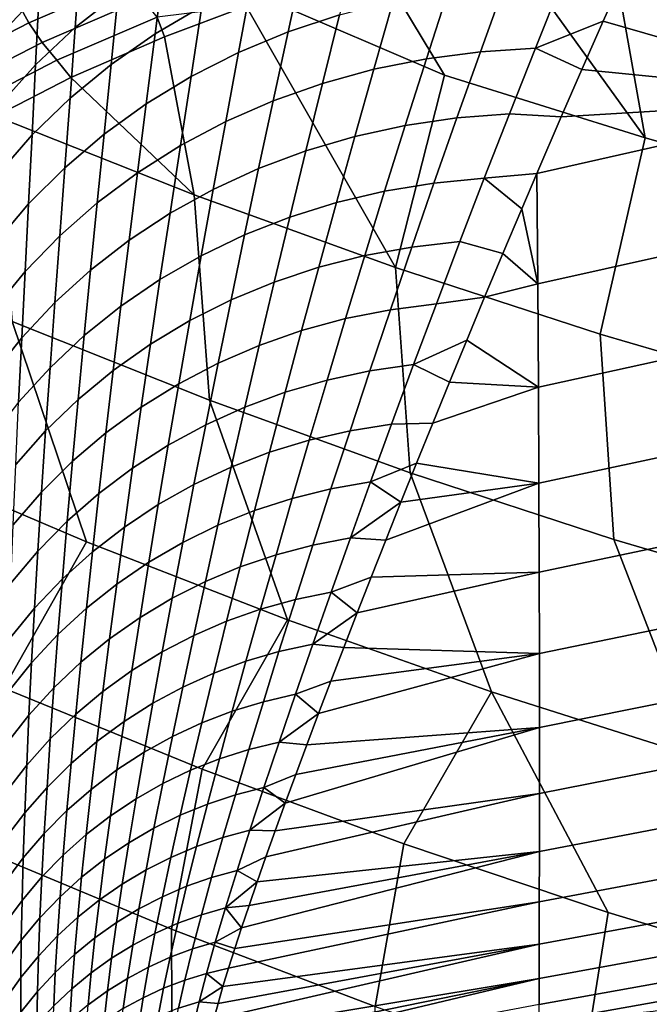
# Model space of a CAD drawing. Header units: metres. Extents: x -109 to 109, y -100 to 58.
# Tile 159 of 256: x -10.25 to -7.89, y -93.29 to -89.6. Entities that reach past the tile are written whole.
import ezdxf

# ---------------------------------------------------------------- set-up
doc = ezdxf.new("R2010")
doc.units = ezdxf.units.M
doc.layers.add('solid_21_062_100_XXX', color=7, linetype='CONTINUOUS')

msp = doc.modelspace()

# ---------------------------------------------------------------- linework, layer by layer
at = {"layer": 'solid_21_062_100_XXX'}
for points in [[(-7.905179, -90.044914, 17.54402), (-8.059738, -89.178963, 18.55652), (-8.46102, -89.272179, 18.188332)], [(-7.14349, -90.259178, 17.703764), (-7.283197, -89.399765, 18.729744), (-8.059738, -89.178963, 18.55652), (-7.905179, -90.044914, 17.54402)], [(-10.31676, -89.653915, -19.534492), (-10.309887, -89.383003, -19.290636), (-10.163156, -89.230835, -19.470633), (-10.175805, -89.502724, -19.703209)], [(-10.040564, -89.631569, -20.100758), (-10.021304, -89.362923, -19.869873), (-9.853945, -89.23513, -20.033743), (-9.88001, -89.504326, -20.254498)], [(-9.741172, -89.655098, -20.625977), (-9.707821, -89.389236, -20.405201), (-9.524766, -89.286827, -20.552197), (-9.565736, -89.552673, -20.764019)], [(-8.908478, -89.392715, 17.735489), (-8.656856, -89.809151, 17.368246), (-7.905179, -90.044914, 17.54402), (-8.46102, -89.272179, 18.188332)], [(-9.186715, -89.386276, -21.027988), (-8.984821, -89.323051, -21.152739), (-9.050072, -89.583305, -21.351179), (-9.24346, -89.64769, -21.233665)], [(-9.876571, -89.371635, 16.896301), (-10.257207, -89.535538, 16.36602), (-10.214516, -89.613495, 16.36274), (-9.83557, -89.450287, 16.889675)], [(-10.188765, -89.770401, -19.944666), (-10.175805, -89.502724, -19.703209), (-10.021304, -89.362923, -19.869873), (-10.040564, -89.631569, -20.100758)], [(-9.906165, -89.76976, -20.484713), (-9.88001, -89.504326, -20.254498), (-9.707821, -89.389236, -20.405201), (-9.741172, -89.655098, -20.625977)], [(-9.380642, -89.462929, -20.898222), (-9.186715, -89.386276, -21.027988), (-9.24346, -89.64769, -21.233665), (-9.429181, -89.725044, -21.111685)], [(-9.329137, -89.444824, 17.358206), (-9.323291, -89.523857, 17.268965), (-8.656856, -89.809151, 17.368246), (-8.908478, -89.392715, 17.735489)], [(-8.316992, -89.708588, -21.952045), (-8.217546, -89.460197, -21.76638), (-7.979973, -89.419876, -21.822893), (-8.063039, -89.606689, -21.958418)], [(-7.979973, -89.419876, -21.822893), (-7.067479, -89.45369, -22.144915), (-7.062111, -89.895172, -22.557266), (-8.063039, -89.606689, -21.958418)], [(-9.83557, -89.450287, 16.889675), (-10.214516, -89.613495, 16.36274), (-10.164837, -89.686646, 16.353186), (-9.787833, -89.524162, 16.876484)], [(-9.565736, -89.552673, -20.764019), (-9.380642, -89.462929, -20.898222), (-9.429181, -89.725044, -21.111685), (-9.606408, -89.815018, -20.985779)], [(-8.64378, -89.494499, -21.570719), (-8.432688, -89.470474, -21.671764), (-8.523061, -89.721687, -21.862314), (-8.72521, -89.748085, -21.766768)], [(-8.432688, -89.470474, -21.671764), (-8.217546, -89.460197, -21.76638), (-8.316992, -89.708588, -21.952045), (-8.523061, -89.721687, -21.862314)], [(-10.323954, -89.920212, -19.786917), (-10.31676, -89.653915, -19.534492), (-10.175805, -89.502724, -19.703209), (-10.188765, -89.770401, -19.944666)], [(-10.059979, -89.896133, -20.340853), (-10.040564, -89.631569, -20.100758), (-9.88001, -89.504326, -20.254498), (-9.906165, -89.76976, -20.484713)], [(-8.84988, -89.532166, -21.463697), (-8.64378, -89.494499, -21.570719), (-8.72521, -89.748085, -21.766768), (-8.92254, -89.787659, -21.665834)], [(-10.257207, -89.535538, 16.36602), (-10.606143, -89.714661, 15.819249), (-10.561874, -89.791801, 15.819436), (-10.214516, -89.613495, 16.36274)], [(-9.787833, -89.524162, 16.876484), (-10.164837, -89.686646, 16.353186), (-10.108869, -89.753967, 16.337496), (-9.73403, -89.592232, 16.856915)], [(-8.840608, -90.530396, 16.260939), (-8.656856, -89.809151, 17.368246), (-9.323291, -89.523857, 17.268965), (-9.399832, -89.550484, 17.177263)], [(-9.050072, -89.583305, -21.351179), (-8.84988, -89.532166, -21.463697), (-8.92254, -89.787659, -21.665834), (-9.114169, -89.840233, -21.559965)], [(-9.774348, -89.917206, -20.856512), (-9.741172, -89.655098, -20.625977), (-9.565736, -89.552673, -20.764019), (-9.606408, -89.815018, -20.985779)], [(-9.73403, -89.592232, 16.856915), (-9.705935, -89.665833, 16.790627), (-9.399832, -89.550484, 17.177263)], [(-8.840608, -90.530396, 16.260939), (-9.399832, -89.550484, 17.177263), (-9.705935, -89.665833, 16.790627), (-9.595612, -90.258171, 16.070629)], [(-9.24346, -89.64769, -21.233665), (-9.050072, -89.583305, -21.351179), (-9.114169, -89.840233, -21.559965), (-9.299244, -89.905579, -21.449633)], [(-10.214516, -89.613495, 16.36274), (-10.561874, -89.791801, 15.819436), (-10.51039, -89.86409, 15.813647), (-10.164837, -89.686646, 16.353186)], [(-9.73403, -89.592232, 16.856915), (-10.108869, -89.753967, 16.337496), (-10.05691, -89.818916, 16.302029), (-9.705935, -89.665833, 16.790627)], [(-8.316992, -89.708588, -21.952045), (-8.063039, -89.606689, -21.958418), (-8.143264, -89.788803, -22.097343)], [(-8.143264, -89.788803, -22.097343), (-8.063039, -89.606689, -21.958418), (-7.062111, -89.895172, -22.557266)], [(-10.20193, -90.033653, -20.19504), (-10.188765, -89.770401, -19.944666), (-10.040564, -89.631569, -20.100758), (-10.059979, -89.896133, -20.340853)], [(-9.932253, -90.031158, -20.724457), (-9.906165, -89.76976, -20.484713), (-9.741172, -89.655098, -20.625977), (-9.774348, -89.917206, -20.856512)], [(-9.429181, -89.725044, -21.111685), (-9.24346, -89.64769, -21.233665), (-9.299244, -89.905579, -21.449633), (-9.476937, -89.983414, -21.335331)], [(-10.164837, -89.686646, 16.353186), (-10.51039, -89.86409, 15.813647), (-10.452415, -89.930527, 15.801966), (-10.108869, -89.753967, 16.337496)], [(-10.05691, -89.818916, 16.302029), (-9.595612, -90.258171, 16.070629), (-9.705935, -89.665833, 16.790627)], [(-9.606408, -89.815018, -20.985779), (-9.429181, -89.725044, -21.111685), (-9.476937, -89.983414, -21.335331), (-9.646458, -90.07338, -21.217569)], [(-8.72521, -89.748085, -21.766768), (-8.523061, -89.721687, -21.862314), (-8.611217, -89.969627, -22.063278), (-8.804659, -89.998207, -21.973286)], [(-8.523061, -89.721687, -21.862314), (-8.316992, -89.708588, -21.952045), (-8.413979, -89.953873, -22.148022), (-8.611217, -89.969627, -22.063278)], [(-8.316992, -89.708588, -21.952045), (-8.143264, -89.788803, -22.097343), (-8.220599, -89.966156, -22.239479), (-8.413979, -89.953873, -22.148022)], [(-10.108869, -89.753967, 16.337496), (-10.452415, -89.930527, 15.801966), (-10.339658, -89.962807, 15.865204), (-10.05691, -89.818916, 16.302029)], [(-8.92254, -89.787659, -21.665834), (-8.72521, -89.748085, -21.766768), (-8.804659, -89.998207, -21.973286), (-8.993441, -90.039497, -21.878447)], [(-10.331383, -90.181709, -20.047924), (-10.323954, -89.920212, -19.786917), (-10.188765, -89.770401, -19.944666), (-10.20193, -90.033653, -20.19504)], [(-10.079416, -90.156364, -20.590204), (-10.059979, -89.896133, -20.340853), (-9.906165, -89.76976, -20.484713), (-9.932253, -90.031158, -20.724457)], [(-9.114169, -89.840233, -21.559965), (-8.92254, -89.787659, -21.665834), (-8.993441, -90.039497, -21.878447), (-9.176721, -90.0933, -21.779188)], [(-8.143264, -89.788803, -22.097343), (-7.062111, -89.895172, -22.557266), (-8.220599, -89.966156, -22.239479)], [(-10.05691, -89.818916, 16.302029), (-10.339658, -89.962807, 15.865204), (-9.595612, -90.258171, 16.070629)], [(-9.807046, -90.175087, -21.096876), (-9.774348, -89.917206, -20.856512), (-9.606408, -89.815018, -20.985779), (-9.646458, -90.07338, -21.217569)], [(-9.299244, -89.905579, -21.449633), (-9.114169, -89.840233, -21.559965), (-9.176721, -90.0933, -21.779188), (-9.353683, -90.159378, -21.675953)], [(-8.840608, -90.530396, 16.260939), (-8.074082, -90.780251, 16.435608), (-7.905179, -90.044914, 17.54402), (-8.656856, -89.809151, 17.368246)], [(-10.215182, -90.292259, -20.454351), (-10.20193, -90.033653, -20.19504), (-10.059979, -89.896133, -20.340853), (-10.079416, -90.156364, -20.590204)], [(-9.476937, -89.983414, -21.335331), (-9.299244, -89.905579, -21.449633), (-9.353683, -90.159378, -21.675953), (-9.523537, -90.237457, -21.569202)], [(-7.062111, -89.895172, -22.557266), (-7.057471, -90.31237, -22.992403), (-8.307719, -90.591148, -22.869497), (-8.311982, -90.1782, -22.418833)], [(-7.062111, -89.895172, -22.557266), (-8.311982, -90.1782, -22.418833), (-8.220599, -89.966156, -22.239479)], [(-9.957988, -90.288063, -20.973787), (-9.932253, -90.031158, -20.724457), (-9.774348, -89.917206, -20.856512), (-9.807046, -90.175087, -21.096876)], [(-9.537115, -91.027084, 15.009797), (-9.595612, -90.258171, 16.070629), (-10.339658, -89.962807, 15.865204), (-10.276624, -90.732643, 14.817067)], [(-9.685524, -90.327171, -21.459414), (-9.646458, -90.07338, -21.217569), (-9.476937, -89.983414, -21.335331), (-9.523537, -90.237457, -21.569202)], [(-8.804659, -89.998207, -21.973286), (-8.611217, -89.969627, -22.063278), (-8.696832, -90.213753, -22.274706), (-8.881765, -90.24427, -22.190273)], [(-8.611217, -89.969627, -22.063278), (-8.413979, -89.953873, -22.148022), (-8.508219, -90.195572, -22.354418), (-8.696832, -90.213753, -22.274706)], [(-8.508219, -90.195572, -22.354418), (-8.413979, -89.953873, -22.148022), (-8.220599, -89.966156, -22.239479), (-8.311982, -90.1782, -22.418833)], [(-8.993441, -90.039497, -21.878447), (-8.804659, -89.998207, -21.973286), (-8.881765, -90.24427, -22.190273), (-9.062196, -90.28701, -22.101496)], [(-10.338946, -90.43824, -20.317503), (-10.331383, -90.181709, -20.047924), (-10.20193, -90.033653, -20.19504), (-10.215182, -90.292259, -20.454351)], [(-10.098608, -90.411827, -20.84885), (-10.079416, -90.156364, -20.590204), (-9.932253, -90.031158, -20.724457), (-9.957988, -90.288063, -20.973787)], [(-9.176721, -90.0933, -21.779188), (-8.993441, -90.039497, -21.878447), (-9.062196, -90.28701, -22.101496), (-9.237319, -90.341774, -22.008774)], [(-8.074082, -90.780251, 16.435608), (-7.297017, -91.007347, 16.594378), (-7.14349, -90.259178, 17.703764), (-7.905179, -90.044914, 17.54402)], [(-9.838923, -90.428131, -21.347075), (-9.807046, -90.175087, -21.096876), (-9.646458, -90.07338, -21.217569), (-9.685524, -90.327171, -21.459414)], [(-9.353683, -90.159378, -21.675953), (-9.176721, -90.0933, -21.779188), (-9.237319, -90.341774, -22.008774), (-9.406352, -90.408325, -21.912519)], [(-10.228279, -90.545799, -20.722622), (-10.215182, -90.292259, -20.454351), (-10.079416, -90.156364, -20.590204), (-10.098608, -90.411827, -20.84885)], [(-9.523537, -90.237457, -21.569202), (-9.353683, -90.159378, -21.675953), (-9.406352, -90.408325, -21.912519), (-9.568542, -90.486366, -21.813168)], [(-9.983046, -90.539879, -21.232691), (-9.957988, -90.288063, -20.973787), (-9.807046, -90.175087, -21.096876), (-9.838923, -90.428131, -21.347075)], [(-8.696832, -90.213753, -22.274706), (-8.508219, -90.195572, -22.354418), (-8.599526, -90.433205, -22.571283), (-8.779694, -90.453514, -22.496601)], [(-8.508219, -90.195572, -22.354418), (-8.368259, -90.310188, -22.535969), (-8.438886, -90.477341, -22.690718), (-8.599526, -90.433205, -22.571283)], [(-8.508219, -90.195572, -22.354418), (-8.311982, -90.1782, -22.418833), (-8.368259, -90.310188, -22.535969)], [(-8.368259, -90.310188, -22.535969), (-8.311982, -90.1782, -22.418833), (-8.307719, -90.591148, -22.869497)], [(-9.723165, -90.575546, -21.711157), (-9.685524, -90.327171, -21.459414), (-9.523537, -90.237457, -21.569202), (-9.568542, -90.486366, -21.813168)], [(-9.062196, -90.28701, -22.101496), (-8.881765, -90.24427, -22.190273), (-8.956299, -90.485687, -22.417686), (-9.128555, -90.529587, -22.334898)], [(-8.881765, -90.24427, -22.190273), (-8.696832, -90.213753, -22.274706), (-8.779694, -90.453514, -22.496601), (-8.956299, -90.485687, -22.417686)], [(-8.78553, -91.299484, 15.188107), (-8.840608, -90.530396, 16.260939), (-9.595612, -90.258171, 16.070629), (-9.537115, -91.027084, 15.009797)], [(-10.346424, -90.6894, -20.595663), (-10.338946, -90.43824, -20.317503), (-10.215182, -90.292259, -20.454351), (-10.228279, -90.545799, -20.722622)], [(-10.117251, -90.661911, -21.116766), (-10.098608, -90.411827, -20.84885), (-9.957988, -90.288063, -20.973787), (-9.983046, -90.539879, -21.232691)], [(-9.237319, -90.341774, -22.008774), (-9.062196, -90.28701, -22.101496), (-9.128555, -90.529587, -22.334898), (-9.295696, -90.585014, -22.248604)], [(-8.438886, -90.477341, -22.690718), (-8.368259, -90.310188, -22.535969), (-8.307719, -90.591148, -22.869497)], [(-7.057471, -90.31237, -22.992403), (-7.053498, -90.704231, -23.448851), (-8.305323, -90.978333, -23.34013), (-8.307719, -90.591148, -22.869497)], [(-9.869531, -90.675476, -21.606947), (-9.838923, -90.428131, -21.347075), (-9.685524, -90.327171, -21.459414), (-9.723165, -90.575546, -21.711157)], [(-9.406352, -90.408325, -21.912519), (-9.237319, -90.341774, -22.008774), (-9.295696, -90.585014, -22.248604), (-9.456974, -90.651718, -22.159189)], [(-9.998002, -91.55851, 13.799212), (-10.276624, -90.732643, 14.817067), (-11.006379, -90.414177, 14.61051), (-10.737452, -91.243721, 13.606629)], [(-10.240941, -90.793694, -20.999819), (-10.228279, -90.545799, -20.722622), (-10.098608, -90.411827, -20.84885), (-10.117251, -90.661911, -21.116766)], [(-10.006985, -90.785698, -21.500999), (-9.983046, -90.539879, -21.232691), (-9.838923, -90.428131, -21.347075), (-9.869531, -90.675476, -21.606947)], [(-9.568542, -90.486366, -21.813168), (-9.406352, -90.408325, -21.912519), (-9.456974, -90.651718, -22.159189), (-9.61167, -90.729424, -22.067059)], [(-8.956299, -90.485687, -22.417686), (-8.779694, -90.453514, -22.496601), (-8.859746, -90.688438, -22.728905), (-9.028195, -90.721962, -22.655443)], [(-8.779694, -90.453514, -22.496601), (-8.599526, -90.433205, -22.571283), (-8.687853, -90.66629, -22.798594), (-8.859746, -90.688438, -22.728905)], [(-8.687853, -90.66629, -22.798594), (-8.599526, -90.433205, -22.571283), (-8.438886, -90.477341, -22.690718), (-8.507581, -90.641487, -22.850063)], [(-9.759095, -90.817764, -21.972618), (-9.723165, -90.575546, -21.711157), (-9.568542, -90.486366, -21.813168), (-9.61167, -90.729424, -22.067059)], [(-9.128555, -90.529587, -22.334898), (-8.956299, -90.485687, -22.417686), (-9.028195, -90.721962, -22.655443), (-9.192451, -90.766716, -22.578539)], [(-8.507581, -90.641487, -22.850063), (-8.438886, -90.477341, -22.690718), (-8.307719, -90.591148, -22.869497)], [(-10.134915, -90.905731, -21.393785), (-10.117251, -90.661911, -21.116766), (-9.983046, -90.539879, -21.232691), (-10.006985, -90.785698, -21.500999)], [(-9.295696, -90.585014, -22.248604), (-9.128555, -90.529587, -22.334898), (-9.192451, -90.766716, -22.578539), (-9.351782, -90.822495, -22.498537)], [(-8.022804, -91.549469, 15.351746), (-8.074082, -90.780251, 16.435608), (-8.840608, -90.530396, 16.260939), (-8.78553, -91.299484, 15.188107)], [(-10.353563, -90.934631, -20.882366), (-10.346424, -90.6894, -20.595663), (-10.228279, -90.545799, -20.722622), (-10.240941, -90.793694, -20.999819)], [(-9.89859, -90.916359, -21.876293), (-9.869531, -90.675476, -21.606947), (-9.723165, -90.575546, -21.711157), (-9.759095, -90.817764, -21.972618)], [(-9.456974, -90.651718, -22.159189), (-9.295696, -90.585014, -22.248604), (-9.351782, -90.822495, -22.498537), (-9.505476, -90.889069, -22.415796)], [(-8.574281, -90.802368, -23.01379), (-8.507581, -90.641487, -22.850063), (-8.307719, -90.591148, -22.869497), (-8.305323, -90.978333, -23.34013)], [(-9.61167, -90.729424, -22.067059), (-9.456974, -90.651718, -22.159189), (-9.505476, -90.889069, -22.415796), (-9.652847, -90.966125, -22.330687)], [(-8.773149, -90.894341, -23.036312), (-8.687853, -90.66629, -22.798594), (-8.507581, -90.641487, -22.850063), (-8.574281, -90.802368, -23.01379)], [(-10.252751, -91.035027, -21.285782), (-10.240941, -90.793694, -20.999819), (-10.117251, -90.661911, -21.116766), (-10.134915, -90.905731, -21.393785)], [(-10.029531, -91.024757, -21.778509), (-10.006985, -90.785698, -21.500999), (-9.869531, -90.675476, -21.606947), (-9.89859, -90.916359, -21.876293)], [(-9.028195, -90.721962, -22.655443), (-8.859746, -90.688438, -22.728905), (-8.936946, -90.918037, -22.971558), (-9.09742, -90.952629, -22.903456)], [(-8.859746, -90.688438, -22.728905), (-8.687853, -90.66629, -22.798594), (-8.773149, -90.894341, -23.036312), (-8.936946, -90.918037, -22.971558)], [(-9.192451, -90.766716, -22.578539), (-9.028195, -90.721962, -22.655443), (-9.09742, -90.952629, -22.903456), (-9.253855, -90.997948, -22.832314)], [(-7.053498, -90.704231, -23.448851), (-7.050131, -91.069809, -23.925108), (-8.303605, -91.338844, -23.829517), (-8.305323, -90.978333, -23.34013)], [(-9.245835, -91.850784, 13.97803), (-9.537115, -91.027084, 15.009797), (-10.276624, -90.732643, 14.817067), (-9.998002, -91.55851, 13.799212)], [(-9.793239, -91.053329, -22.243587), (-9.759095, -90.817764, -21.972618), (-9.61167, -90.729424, -22.067059), (-9.652847, -90.966125, -22.330687)], [(-10.359966, -91.173012, -21.177471), (-10.353563, -90.934631, -20.882366), (-10.240941, -90.793694, -20.999819), (-10.252751, -91.035027, -21.285782)], [(-10.151337, -91.142479, -21.679705), (-10.134915, -90.905731, -21.393785), (-10.006985, -90.785698, -21.500999), (-10.029531, -91.024757, -21.778509)], [(-9.351782, -90.822495, -22.498537), (-9.192451, -90.766716, -22.578539), (-9.253855, -90.997948, -22.832314), (-9.405553, -91.053795, -22.758448)], [(-7.249884, -91.77668, 15.500479), (-7.297017, -91.007347, 16.594378), (-8.074082, -90.780251, 16.435608), (-8.022804, -91.549469, 15.351746)], [(-9.926023, -91.150291, -22.154888), (-9.89859, -90.916359, -21.876293), (-9.759095, -90.817764, -21.972618), (-9.793239, -91.053329, -22.243587)], [(-9.505476, -90.889069, -22.415796), (-9.351782, -90.822495, -22.498537), (-9.405553, -91.053795, -22.758448), (-9.551838, -91.119942, -22.682192)], [(-8.773149, -90.894341, -23.036312), (-8.574281, -90.802368, -23.01379), (-8.638959, -90.959763, -23.181719)], [(-8.638959, -90.959763, -23.181719), (-8.574281, -90.802368, -23.01379), (-8.305323, -90.978333, -23.34013)], [(-10.26346, -91.268997, -21.580317), (-10.252751, -91.035027, -21.285782), (-10.134915, -90.905731, -21.393785), (-10.151337, -91.142479, -21.679705)], [(-9.652847, -90.966125, -22.330687), (-9.505476, -90.889069, -22.415796), (-9.551838, -91.119942, -22.682192), (-9.692058, -91.196068, -22.603886)], [(-8.936946, -90.918037, -22.971558), (-8.773149, -90.894341, -23.036312), (-8.855337, -91.11689, -23.284391), (-9.011233, -91.141869, -23.224495)], [(-8.773149, -90.894341, -23.036312), (-8.638959, -90.959763, -23.181719), (-8.701621, -91.113586, -23.353773), (-8.855337, -91.11689, -23.284391)], [(-10.050609, -91.256577, -22.064983), (-10.029531, -91.024757, -21.778509), (-9.89859, -90.916359, -21.876293), (-9.926023, -91.150291, -22.154888)], [(-9.09742, -90.952629, -22.903456), (-8.936946, -90.918037, -22.971558), (-9.011233, -91.141869, -23.224495), (-9.163925, -91.177246, -23.161642)], [(-9.825585, -91.281853, -22.52388), (-9.793239, -91.053329, -22.243587), (-9.652847, -90.966125, -22.330687), (-9.692058, -91.196068, -22.603886)], [(-9.253855, -90.997948, -22.832314), (-9.09742, -90.952629, -22.903456), (-9.163925, -91.177246, -23.161642), (-9.312731, -91.222862, -23.096119)], [(-8.762247, -91.26368, -23.529814), (-8.701621, -91.113586, -23.353773), (-8.305323, -90.978333, -23.34013), (-8.303605, -91.338844, -23.829517)], [(-8.701621, -91.113586, -23.353773), (-8.638959, -90.959763, -23.181719), (-8.305323, -90.978333, -23.34013)], [(-9.405553, -91.053795, -22.758448), (-9.253855, -90.997948, -22.832314), (-9.312731, -91.222862, -23.096119), (-9.456988, -91.278519, -23.028215)], [(-10.166439, -91.371712, -21.974274), (-10.151337, -91.142479, -21.679705), (-10.029531, -91.024757, -21.778509), (-10.050609, -91.256577, -22.064983)], [(-9.951827, -91.376915, -22.44253), (-9.926023, -91.150291, -22.154888), (-9.793239, -91.053329, -22.243587), (-9.825585, -91.281853, -22.52388)], [(-9.551838, -91.119942, -22.682192), (-9.405553, -91.053795, -22.758448), (-9.456988, -91.278519, -23.028215), (-9.596053, -91.343964, -22.958237)], [(-8.481899, -92.120163, 14.142844), (-8.78553, -91.299484, 15.188107), (-9.537115, -91.027084, 15.009797), (-9.245835, -91.850784, 13.97803)], [(-7.050131, -91.069809, -23.925108), (-7.04731, -91.408241, -24.419641), (-8.302471, -91.671951, -24.33613), (-8.303605, -91.338844, -23.829517)], [(-9.692058, -91.196068, -22.603886), (-9.551838, -91.119942, -22.682192), (-9.596053, -91.343964, -22.958237), (-9.729304, -91.418915, -22.886497)], [(-9.011233, -91.141869, -23.224495), (-8.855337, -91.11689, -23.284391), (-8.934323, -91.333443, -23.542744), (-9.082523, -91.359451, -23.487606)], [(-8.934323, -91.333443, -23.542744), (-8.855337, -91.11689, -23.284391), (-8.701621, -91.113586, -23.353773), (-8.762247, -91.26368, -23.529814)], [(-10.272998, -91.495178, -21.88316), (-10.26346, -91.268997, -21.580317), (-10.151337, -91.142479, -21.679705), (-10.166439, -91.371712, -21.974274)], [(-10.070216, -91.480812, -22.360199), (-10.050609, -91.256577, -22.064983), (-9.926023, -91.150291, -22.154888), (-9.951827, -91.376915, -22.44253)], [(-9.163925, -91.177246, -23.161642), (-9.011233, -91.141869, -23.224495), (-9.082523, -91.359451, -23.487606), (-9.227637, -91.395363, -23.429874)], [(-9.85615, -91.503029, -22.813318), (-9.825585, -91.281853, -22.52388), (-9.692058, -91.196068, -22.603886), (-9.729304, -91.418915, -22.886497)], [(-9.312731, -91.222862, -23.096119), (-9.163925, -91.177246, -23.161642), (-9.227637, -91.395363, -23.429874), (-9.369018, -91.441025, -23.369804)], [(-11.037798, -91.781647, 12.425267), (-10.307669, -92.10701, 12.610914), (-9.998002, -91.55851, 13.799212), (-10.737452, -91.243721, 13.606629)], [(-9.456988, -91.278519, -23.028215), (-9.312731, -91.222862, -23.096119), (-9.369018, -91.441025, -23.369804), (-9.506033, -91.496231, -23.307669)], [(-10.180227, -91.593102, -22.277254), (-10.166439, -91.371712, -21.974274), (-10.050609, -91.256577, -22.064983), (-10.070216, -91.480812, -22.360199)], [(-9.596053, -91.343964, -22.958237), (-9.456988, -91.278519, -23.028215), (-9.506033, -91.496231, -23.307669), (-9.638074, -91.560745, -23.243746)], [(-8.934323, -91.333443, -23.542744), (-8.762247, -91.26368, -23.529814), (-8.820838, -91.40995, -23.709745)], [(-8.820838, -91.40995, -23.709745), (-8.762247, -91.26368, -23.529814), (-8.303605, -91.338844, -23.829517)], [(-9.976021, -91.59594, -22.739025), (-9.951827, -91.376915, -22.44253), (-9.825585, -91.281853, -22.52388), (-9.85615, -91.503029, -22.813318)], [(-7.707141, -92.366249, 14.293411), (-8.022804, -91.549469, 15.351746), (-8.78553, -91.299484, 15.188107), (-8.481899, -92.120163, 14.142844)], [(-9.729304, -91.418915, -22.886497), (-9.596053, -91.343964, -22.958237), (-9.638074, -91.560745, -23.243746), (-9.764551, -91.63427, -23.17832)], [(-9.082523, -91.359451, -23.487606), (-8.934323, -91.333443, -23.542744), (-9.009998, -91.543503, -23.811249), (-9.150718, -91.570282, -23.760754)], [(-9.009998, -91.543503, -23.811249), (-8.934323, -91.333443, -23.542744), (-8.820838, -91.40995, -23.709745)], [(-8.931881, -91.690636, -24.080854), (-8.877382, -91.552299, -23.893457), (-8.303605, -91.338844, -23.829517), (-8.302471, -91.671951, -24.33613)], [(-8.877382, -91.552299, -23.893457), (-8.820838, -91.40995, -23.709745), (-8.303605, -91.338844, -23.829517)], [(-10.281368, -91.713264, -22.194061), (-10.272998, -91.495178, -21.88316), (-10.166439, -91.371712, -21.974274), (-10.180227, -91.593102, -22.277254)], [(-10.088383, -91.69722, -22.663946), (-10.070216, -91.480812, -22.360199), (-9.951827, -91.376915, -22.44253), (-9.976021, -91.59594, -22.739025)], [(-9.227637, -91.395363, -23.429874), (-9.082523, -91.359451, -23.487606), (-9.150718, -91.570282, -23.760754), (-9.288467, -91.606483, -23.707989)], [(-9.884899, -91.716492, -23.111685), (-9.85615, -91.503029, -22.813318), (-9.729304, -91.418915, -22.886497), (-9.764551, -91.63427, -23.17832)], [(-9.369018, -91.441025, -23.369804), (-9.227637, -91.395363, -23.429874), (-9.288467, -91.606483, -23.707989), (-9.422633, -91.651955, -23.653194)], [(-9.009998, -91.543503, -23.811249), (-8.820838, -91.40995, -23.709745), (-8.877382, -91.552299, -23.893457)], [(-7.04731, -91.408241, -24.419641), (-7.044973, -91.71875, -24.930899), (-8.301825, -91.977028, -24.858431), (-8.302471, -91.671951, -24.33613)], [(-9.506033, -91.496231, -23.307669), (-9.369018, -91.441025, -23.369804), (-9.422633, -91.651955, -23.653194), (-9.552618, -91.70649, -23.596615)], [(-10.192736, -91.806427, -22.588419), (-10.180227, -91.593102, -22.277254), (-10.070216, -91.480812, -22.360199), (-10.088383, -91.69722, -22.663946)], [(-9.638074, -91.560745, -23.243746), (-9.506033, -91.496231, -23.307669), (-9.552618, -91.70649, -23.596615), (-9.677841, -91.769844, -23.538504)], [(-9.998582, -91.80703, -23.044138), (-9.976021, -91.59594, -22.739025), (-9.85615, -91.503029, -22.813318), (-9.884899, -91.716492, -23.111685)], [(-10.307669, -92.10701, 12.610914), (-9.564785, -92.410065, 12.783841), (-9.245835, -91.850784, 13.97803), (-9.998002, -91.55851, 13.799212)], [(-9.764551, -91.63427, -23.17832), (-9.638074, -91.560745, -23.243746), (-9.677841, -91.769844, -23.538504), (-9.797744, -91.841743, -23.47912)], [(-9.288467, -91.606483, -23.707989), (-9.150718, -91.570282, -23.760754), (-9.215701, -91.773872, -24.04376), (-9.346313, -91.810143, -23.995796)], [(-9.150718, -91.570282, -23.760754), (-9.009998, -91.543503, -23.811249), (-9.082234, -91.746559, -24.089754), (-9.215701, -91.773872, -24.04376)], [(-9.082234, -91.746559, -24.089754), (-9.009998, -91.543503, -23.811249), (-8.877382, -91.552299, -23.893457), (-8.931881, -91.690636, -24.080854)], [(-6.922537, -92.588707, 14.429523), (-7.249884, -91.77668, 15.500479), (-8.022804, -91.549469, 15.351746), (-7.707141, -92.366249, 14.293411)], [(-10.288613, -91.923073, -22.512775), (-10.281368, -91.713264, -22.194061), (-10.180227, -91.593102, -22.277254), (-10.192736, -91.806427, -22.588419)], [(-10.105092, -91.905487, -22.975977), (-10.088383, -91.69722, -22.663946), (-9.976021, -91.59594, -22.739025), (-9.998582, -91.80703, -23.044138)], [(-9.422633, -91.651955, -23.653194), (-9.288467, -91.606483, -23.707989), (-9.346313, -91.810143, -23.995796), (-9.473491, -91.855202, -23.946075)], [(-9.911792, -91.92186, -23.418734), (-9.884899, -91.716492, -23.111685), (-9.764551, -91.63427, -23.17832), (-9.797744, -91.841743, -23.47912)], [(-9.552618, -91.70649, -23.596615), (-9.422633, -91.651955, -23.653194), (-9.473491, -91.855202, -23.946075), (-9.596664, -91.908852, -23.894825)], [(-9.034632, -91.954796, -24.466118), (-8.984302, -91.824829, -24.27178), (-8.302471, -91.671951, -24.33613), (-8.301825, -91.977028, -24.858431)], [(-8.984302, -91.824829, -24.27178), (-8.931881, -91.690636, -24.080854), (-8.302471, -91.671951, -24.33613)], [(-10.203954, -92.011421, -22.907509), (-10.192736, -91.806427, -22.588419), (-10.088383, -91.69722, -22.663946), (-10.105092, -91.905487, -22.975977)], [(-10.019476, -92.009842, -23.357611), (-9.998582, -91.80703, -23.044138), (-9.884899, -91.716492, -23.111685), (-9.911792, -91.92186, -23.418734)], [(-9.677841, -91.769844, -23.538504), (-9.552618, -91.70649, -23.596615), (-9.596664, -91.908852, -23.894825), (-9.715286, -91.970856, -23.84227)], [(-9.082234, -91.746559, -24.089754), (-8.931881, -91.690636, -24.080854), (-8.984302, -91.824829, -24.27178)], [(-7.044973, -91.71875, -24.930899), (-7.043059, -92.000671, -25.457308), (-8.30157, -92.253525, -25.39488), (-8.301825, -91.977028, -24.858431)], [(-9.215701, -91.773872, -24.04376), (-9.082234, -91.746559, -24.089754), (-9.150891, -91.942101, -24.378071), (-9.277346, -91.969749, -24.336424)], [(-9.150891, -91.942101, -24.378071), (-9.082234, -91.746559, -24.089754), (-8.984302, -91.824829, -24.27178)], [(-9.797744, -91.841743, -23.47912), (-9.677841, -91.769844, -23.538504), (-9.715286, -91.970856, -23.84227), (-9.828828, -92.040932, -23.788651)], [(-9.346313, -91.810143, -23.995796), (-9.215701, -91.773872, -24.04376), (-9.277346, -91.969749, -24.336424), (-9.401062, -92.005875, -24.293076)], [(-10.294726, -92.124359, -22.839033), (-10.288613, -91.923073, -22.512775), (-10.192736, -91.806427, -22.588419), (-10.203954, -92.011421, -22.907509)], [(-10.120315, -92.105293, -23.296022), (-10.105092, -91.905487, -22.975977), (-9.998582, -91.80703, -23.044138), (-10.019476, -92.009842, -23.357611)], [(-9.473491, -91.855202, -23.946075), (-9.346313, -91.810143, -23.995796), (-9.401062, -92.005875, -24.293076), (-9.521488, -92.050323, -24.248217)], [(-9.150891, -91.942101, -24.378071), (-8.984302, -91.824829, -24.27178), (-9.034632, -91.954796, -24.466118)], [(-9.936781, -92.118774, -23.734203), (-9.911792, -91.92186, -23.418734), (-9.797744, -91.841743, -23.47912), (-9.828828, -92.040932, -23.788651)], [(-9.596664, -91.908852, -23.894825), (-9.473491, -91.855202, -23.946075), (-9.521488, -92.050323, -24.248217), (-9.638086, -92.102905, -24.202051)], [(-9.564785, -92.410065, 12.783841), (-8.810061, -92.69043, 12.943825), (-8.481899, -92.120163, 14.142844), (-9.245835, -91.850784, 13.97803)], [(-10.21386, -92.207787, -23.234243), (-10.203954, -92.011421, -22.907509), (-10.105092, -91.905487, -22.975977), (-10.120315, -92.105293, -23.296022)], [(-10.038665, -92.204041, -23.679171), (-10.019476, -92.009842, -23.357611), (-9.911792, -91.92186, -23.418734), (-9.936781, -92.118774, -23.734203)], [(-9.715286, -91.970856, -23.84227), (-9.596664, -91.908852, -23.894825), (-9.638086, -92.102905, -24.202051), (-9.750337, -92.163383, -24.154785)], [(-9.277346, -91.969749, -24.336424), (-9.150891, -91.942101, -24.378071), (-9.215808, -92.129631, -24.675972), (-9.335509, -92.157402, -24.638502)], [(-9.215808, -92.129631, -24.675972), (-9.150891, -91.942101, -24.378071), (-9.034632, -91.954796, -24.466118), (-9.082849, -92.080444, -24.663731)], [(-9.828828, -92.040932, -23.788651), (-9.715286, -91.970856, -23.84227), (-9.750337, -92.163383, -24.154785), (-9.857739, -92.231483, -24.106632)], [(-9.401062, -92.005875, -24.293076), (-9.277346, -91.969749, -24.336424), (-9.335509, -92.157402, -24.638502), (-9.452584, -92.193199, -24.599567)], [(-9.172861, -92.318443, -25.068272), (-9.128932, -92.201683, -24.864492), (-8.301825, -91.977028, -24.858431), (-8.30157, -92.253525, -25.39488)], [(-9.128932, -92.201683, -24.864492), (-9.082849, -92.080444, -24.663731), (-8.301825, -91.977028, -24.858431)], [(-9.082849, -92.080444, -24.663731), (-9.034632, -91.954796, -24.466118), (-8.301825, -91.977028, -24.858431)], [(-10.299693, -92.316864, -23.172548), (-10.294726, -92.124359, -22.839033), (-10.203954, -92.011421, -22.907509), (-10.21386, -92.207787, -23.234243)], [(-10.134025, -92.296333, -23.6238), (-10.120315, -92.105293, -23.296022), (-10.019476, -92.009842, -23.357611), (-10.038665, -92.204041, -23.679171)], [(-9.521488, -92.050323, -24.248217), (-9.401062, -92.005875, -24.293076), (-9.452584, -92.193199, -24.599567), (-9.56651, -92.23687, -24.559343)], [(-7.043059, -92.000671, -25.457308), (-7.041508, -92.253418, -25.997293), (-8.301611, -92.500977, -25.943947), (-8.30157, -92.253525, -25.39488)], [(-9.959816, -92.306908, -24.057808), (-9.936781, -92.118774, -23.734203), (-9.828828, -92.040932, -23.788651), (-9.857739, -92.231483, -24.106632)], [(-9.638086, -92.102905, -24.202051), (-9.521488, -92.050323, -24.248217), (-9.56651, -92.23687, -24.559343), (-9.676781, -92.288223, -24.518011)], [(-9.215808, -92.129631, -24.675972), (-9.082849, -92.080444, -24.663731), (-9.128932, -92.201683, -24.864492)], [(-9.564785, -92.410065, 12.783841), (-10.307669, -92.10701, 12.610914), (-10.431554, -92.696121, 11.451953), (-9.680337, -93.009743, 11.618433)], [(-10.222435, -92.395256, -23.568335), (-10.21386, -92.207787, -23.234243), (-10.120315, -92.105293, -23.296022), (-10.134025, -92.296333, -23.6238)], [(-10.056108, -92.389313, -24.008526), (-10.038665, -92.204041, -23.679171), (-9.936781, -92.118774, -23.734203), (-9.959816, -92.306908, -24.057808)], [(-9.750337, -92.163383, -24.154785), (-9.638086, -92.102905, -24.202051), (-9.676781, -92.288223, -24.518011), (-9.782904, -92.347023, -24.475756)], [(-9.335509, -92.157402, -24.638502), (-9.215808, -92.129631, -24.675972), (-9.276812, -92.308632, -24.983189), (-9.390033, -92.336342, -24.949709)], [(-9.276812, -92.308632, -24.983189), (-9.215808, -92.129631, -24.675972), (-9.128932, -92.201683, -24.864492)], [(-8.810061, -92.69043, 12.943825), (-8.044409, -92.947708, 13.090641), (-8.481899, -92.120163, 14.142844)], [(-7.268756, -93.181541, 13.22408), (-7.707141, -92.366249, 14.293411), (-8.481899, -92.120163, 14.142844), (-8.044409, -92.947708, 13.090641)], [(-9.857739, -92.231483, -24.106632), (-9.750337, -92.163383, -24.154785), (-9.782904, -92.347023, -24.475756), (-9.884405, -92.41301, -24.432766)], [(-9.452584, -92.193199, -24.599567), (-9.335509, -92.157402, -24.638502), (-9.390033, -92.336342, -24.949709), (-9.500737, -92.371651, -24.914978)], [(-9.56651, -92.23687, -24.559343), (-9.452584, -92.193199, -24.599567), (-9.500737, -92.371651, -24.914978), (-9.608433, -92.414391, -24.879148)], [(-9.276812, -92.308632, -24.983189), (-9.128932, -92.201683, -24.864492), (-9.172861, -92.318443, -25.068272)], [(-10.303501, -92.500359, -23.513021), (-10.299693, -92.316864, -23.172548), (-10.21386, -92.207787, -23.234243), (-10.222435, -92.395256, -23.568335)], [(-10.14619, -92.47834, -23.959009), (-10.134025, -92.296333, -23.6238), (-10.038665, -92.204041, -23.679171), (-10.056108, -92.389313, -24.008526)], [(-9.980832, -92.485901, -24.389236), (-9.959816, -92.306908, -24.057808), (-9.857739, -92.231483, -24.106632), (-9.884405, -92.41301, -24.432766)], [(-9.676781, -92.288223, -24.518011), (-9.56651, -92.23687, -24.559343), (-9.608433, -92.414391, -24.879148), (-9.712638, -92.464371, -24.842386)], [(-9.291417, -92.641029, -25.69622), (-9.254134, -92.538185, -25.484282), (-8.30157, -92.253525, -25.39488), (-8.301611, -92.500977, -25.943947)], [(-9.254134, -92.538185, -25.484282), (-9.214599, -92.430626, -25.274906), (-8.30157, -92.253525, -25.39488)], [(-9.214599, -92.430626, -25.274906), (-9.172861, -92.318443, -25.068272), (-8.30157, -92.253525, -25.39488)], [(-7.041508, -92.253418, -25.997293), (-7.040258, -92.476479, -26.549271), (-8.301854, -92.719025, -26.504107), (-8.301611, -92.500977, -25.943947)], [(-10.229656, -92.573586, -23.909475), (-10.222435, -92.395256, -23.568335), (-10.134025, -92.296333, -23.6238), (-10.14619, -92.47834, -23.959009)], [(-10.071755, -92.565353, -24.34536), (-10.056108, -92.389313, -24.008526), (-9.959816, -92.306908, -24.057808), (-9.980832, -92.485901, -24.389236)], [(-9.782904, -92.347023, -24.475756), (-9.676781, -92.288223, -24.518011), (-9.712638, -92.464371, -24.842386), (-9.812889, -92.521385, -24.804853)], [(-9.390033, -92.336342, -24.949709), (-9.276812, -92.308632, -24.983189), (-9.333713, -92.4786, -25.299414), (-9.440744, -92.506096, -25.269728)], [(-9.333713, -92.4786, -25.299414), (-9.276812, -92.308632, -24.983189), (-9.172861, -92.318443, -25.068272), (-9.214599, -92.430626, -25.274906)], [(-9.884405, -92.41301, -24.432766), (-9.782904, -92.347023, -24.475756), (-9.812889, -92.521385, -24.804853), (-9.908739, -92.585167, -24.76672)], [(-9.500737, -92.371651, -24.914978), (-9.390033, -92.336342, -24.949709), (-9.440744, -92.506096, -25.269728), (-9.545368, -92.540764, -25.238976)], [(-9.608433, -92.414391, -24.879148), (-9.500737, -92.371651, -24.914978), (-9.545368, -92.540764, -25.238976), (-9.647118, -92.582451, -25.207296)], [(-10.306137, -92.674622, -23.860146), (-10.303501, -92.500359, -23.513021), (-10.222435, -92.395256, -23.568335), (-10.229656, -92.573586, -23.909475)], [(-10.156769, -92.651024, -24.301331), (-10.14619, -92.47834, -23.959009), (-10.056108, -92.389313, -24.008526), (-10.071755, -92.565353, -24.34536)], [(-9.999761, -92.655434, -24.728155), (-9.980832, -92.485901, -24.389236), (-9.884405, -92.41301, -24.432766), (-9.908739, -92.585167, -24.76672)], [(-9.712638, -92.464371, -24.842386), (-9.608433, -92.414391, -24.879148), (-9.647118, -92.582451, -25.207296), (-9.745538, -92.630959, -25.174831)], [(-8.810061, -92.69043, 12.943825), (-9.564785, -92.410065, 12.783841), (-9.680337, -93.009743, 11.618433), (-8.917001, -93.299911, 11.772466)], [(-9.333713, -92.4786, -25.299414), (-9.214599, -92.430626, -25.274906), (-9.254134, -92.538185, -25.484282)], [(-10.235493, -92.742531, -24.257343), (-10.229656, -92.573586, -23.909475), (-10.14619, -92.47834, -23.959009), (-10.156769, -92.651024, -24.301331)], [(-10.085546, -92.731873, -24.689331), (-10.071755, -92.565353, -24.34536), (-9.980832, -92.485901, -24.389236), (-9.999761, -92.655434, -24.728155)], [(-9.812889, -92.521385, -24.804853), (-9.712638, -92.464371, -24.842386), (-9.745538, -92.630959, -25.174831), (-9.840191, -92.686089, -25.141729)], [(-9.440744, -92.506096, -25.269728), (-9.333713, -92.4786, -25.299414), (-9.386308, -92.639038, -25.624292), (-9.487462, -92.666183, -25.598192)], [(-9.386308, -92.639038, -25.624292), (-9.333713, -92.4786, -25.299414), (-9.254134, -92.538185, -25.484282)], [(-7.040258, -92.476479, -26.549271), (-7.039249, -92.669456, -27.111656), (-8.302201, -92.907364, -27.073851), (-8.301854, -92.719025, -26.504107)], [(-9.908739, -92.585167, -24.76672), (-9.812889, -92.521385, -24.804853), (-9.840191, -92.686089, -25.141729), (-9.930655, -92.747597, -25.108137)], [(-9.545368, -92.540764, -25.238976), (-9.440744, -92.506096, -25.269728), (-9.487462, -92.666183, -25.598192), (-9.586312, -92.700096, -25.57119)], [(-9.359151, -92.832382, -26.127253), (-9.326442, -92.73912, -25.910606), (-8.301611, -92.500977, -25.943947), (-8.301854, -92.719025, -26.504107)], [(-9.326442, -92.73912, -25.910606), (-9.291417, -92.641029, -25.69622), (-8.301611, -92.500977, -25.943947)], [(-10.165715, -92.81414, -24.650419), (-10.156769, -92.651024, -24.301331), (-10.071755, -92.565353, -24.34536), (-10.085546, -92.731873, -24.689331)], [(-9.647118, -92.582451, -25.207296), (-9.545368, -92.540764, -25.238976), (-9.586312, -92.700096, -25.57119), (-9.682418, -92.740623, -25.543406)], [(-9.386308, -92.639038, -25.624292), (-9.254134, -92.538185, -25.484282), (-9.291417, -92.641029, -25.69622)], [(-10.307577, -92.839462, -24.213593), (-10.306137, -92.674622, -23.860146), (-10.229656, -92.573586, -23.909475), (-10.235493, -92.742531, -24.257343)], [(-10.016527, -92.815193, -25.074203), (-9.999761, -92.655434, -24.728155), (-9.908739, -92.585167, -24.76672), (-9.930655, -92.747597, -25.108137)], [(-9.745538, -92.630959, -25.174831), (-9.647118, -92.582451, -25.207296), (-9.682418, -92.740623, -25.543406), (-9.775351, -92.78759, -25.514965)], [(-9.840191, -92.686089, -25.141729), (-9.745538, -92.630959, -25.174831), (-9.775351, -92.78759, -25.514965), (-9.864697, -92.840782, -25.485996)], [(-9.487462, -92.666183, -25.598192), (-9.386308, -92.639038, -25.624292), (-9.434381, -92.789467, -25.957424), (-9.529989, -92.816147, -25.934698)], [(-9.434381, -92.789467, -25.957424), (-9.386308, -92.639038, -25.624292), (-9.291417, -92.641029, -25.69622), (-9.326442, -92.73912, -25.910606)], [(-10.239908, -92.901878, -24.611595), (-10.235493, -92.742531, -24.257343), (-10.156769, -92.651024, -24.301331), (-10.165715, -92.81414, -24.650419)], [(-10.097423, -92.88858, -25.040081), (-10.085546, -92.731873, -24.689331), (-9.999761, -92.655434, -24.728155), (-10.016527, -92.815193, -25.074203)], [(-9.586312, -92.700096, -25.57119), (-9.487462, -92.666183, -25.598192), (-9.529989, -92.816147, -25.934698), (-9.623394, -92.849213, -25.911211)], [(-7.039249, -92.669456, -27.111656), (-7.038421, -92.832001, -27.682875), (-8.302559, -93.065773, -27.65169), (-8.302201, -92.907364, -27.073851)], [(-9.680337, -93.009743, 11.618433), (-10.431554, -92.696121, 11.451953), (-10.429027, -93.304886, 10.304235), (-9.677226, -93.620979, 10.459853)], [(-9.930655, -92.747597, -25.108137), (-9.840191, -92.686089, -25.141729), (-9.864697, -92.840782, -25.485996), (-9.950056, -92.899971, -25.456631)], [(-9.682418, -92.740623, -25.543406), (-9.586312, -92.700096, -25.57119), (-9.623394, -92.849213, -25.911211), (-9.71418, -92.888519, -25.887066)], [(-9.443161, -93.082779, -26.789358), (-9.417545, -93.004257, -26.566788), (-8.301854, -92.719025, -26.504107), (-8.302201, -92.907364, -27.073851)], [(-9.417545, -93.004257, -26.566788), (-9.389538, -92.920784, -26.346045), (-8.301854, -92.719025, -26.504107)], [(-9.389538, -92.920784, -26.346045), (-9.359151, -92.832382, -26.127253), (-8.301854, -92.719025, -26.504107)], [(-8.044409, -92.947708, 13.090641), (-8.810061, -92.69043, 12.943825), (-8.917001, -93.299911, 11.772466), (-8.142483, -93.566208, 11.913837)], [(-10.307796, -92.994682, -24.573027), (-10.307577, -92.839462, -24.213593), (-10.235493, -92.742531, -24.257343), (-10.239908, -92.901878, -24.611595)], [(-10.172981, -92.967438, -25.005922), (-10.165715, -92.81414, -24.650419), (-10.085546, -92.731873, -24.689331), (-10.097423, -92.88858, -25.040081)], [(-10.03105, -92.964882, -25.426998), (-10.016527, -92.815193, -25.074203), (-9.930655, -92.747597, -25.108137), (-9.950056, -92.899971, -25.456631)], [(-9.775351, -92.78759, -25.514965), (-9.682418, -92.740623, -25.543406), (-9.71418, -92.888519, -25.887066), (-9.801941, -92.933884, -25.862373)], [(-9.434381, -92.789467, -25.957424), (-9.326442, -92.73912, -25.910606), (-9.359151, -92.832382, -26.127253)], [(-9.864697, -92.840782, -25.485996), (-9.775351, -92.78759, -25.514965), (-9.801941, -92.933884, -25.862373), (-9.886287, -92.985115, -25.837246)], [(-9.529989, -92.816147, -25.934698), (-9.434381, -92.789467, -25.957424), (-9.477705, -92.92942, -26.298368), (-9.568122, -92.955544, -26.278799)], [(-9.477705, -92.92942, -26.298368), (-9.434381, -92.789467, -25.957424), (-9.359151, -92.832382, -26.127253)], [(-10.242867, -93.051414, -24.971878), (-10.239908, -92.901878, -24.611595), (-10.165715, -92.81414, -24.650419), (-10.172981, -92.967438, -25.005922)], [(-10.107315, -93.035225, -25.39723), (-10.097423, -92.88858, -25.040081), (-10.016527, -92.815193, -25.074203), (-10.03105, -92.964882, -25.426998)], [(-9.623394, -92.849213, -25.911211), (-9.529989, -92.816147, -25.934698), (-9.568122, -92.955544, -26.278799), (-9.656431, -92.987694, -26.258591)], [(-9.966841, -93.041977, -25.811796), (-9.950056, -92.899971, -25.456631), (-9.864697, -92.840782, -25.485996), (-9.886287, -92.985115, -25.837246)], [(-9.71418, -92.888519, -25.887066), (-9.623394, -92.849213, -25.911211), (-9.656431, -92.987694, -26.258591), (-9.742239, -93.025734, -26.237831)], [(-9.477705, -92.92942, -26.298368), (-9.359151, -92.832382, -26.127253), (-9.389538, -92.920784, -26.346045)], [(-7.038421, -92.832001, -27.682875), (-7.03771, -92.963882, -28.261358), (-8.302831, -93.194107, -28.236156), (-8.302559, -93.065773, -27.65169)], [(-10.306767, -93.140129, -24.938095), (-10.307796, -92.994682, -24.573027), (-10.239908, -92.901878, -24.611595), (-10.242867, -93.051414, -24.971878)], [(-10.178514, -93.110703, -25.36746), (-10.172981, -92.967438, -25.005922), (-10.097423, -92.88858, -25.040081), (-10.107315, -93.035225, -25.39723)], [(-10.043244, -93.104218, -25.786135), (-10.03105, -92.964882, -25.426998), (-9.950056, -92.899971, -25.456631), (-9.966841, -93.041977, -25.811796)], [(-9.801941, -92.933884, -25.862373), (-9.71418, -92.888519, -25.887066), (-9.742239, -93.025734, -26.237831), (-9.825165, -93.069481, -26.216614)], [(-9.886287, -92.985115, -25.837246), (-9.801941, -92.933884, -25.862373), (-9.825165, -93.069481, -26.216614), (-9.904839, -93.118752, -26.195036)], [(-9.568122, -92.955544, -26.278799), (-9.477705, -92.92942, -26.298368), (-9.516044, -93.058434, -26.646627), (-9.601645, -93.083946, -26.630003)], [(-9.516044, -93.058434, -26.646627), (-9.477705, -92.92942, -26.298368), (-9.417545, -93.004257, -26.566788)], [(-9.487041, -93.224808, -27.239277), (-9.466334, -93.156303, -27.013569), (-8.302201, -92.907364, -27.073851), (-8.302559, -93.065773, -27.65169)], [(-9.477705, -92.92942, -26.298368), (-9.389538, -92.920784, -26.346045), (-9.417545, -93.004257, -26.566788)], [(-9.466334, -93.156303, -27.013569), (-9.443161, -93.082779, -26.789358), (-8.302201, -92.907364, -27.073851)], [(-10.244326, -93.190956, -25.337818), (-10.242867, -93.051414, -24.971878), (-10.172981, -92.967438, -25.005922), (-10.178514, -93.110703, -25.36746)], [(-10.115156, -93.171562, -25.76038), (-10.107315, -93.035225, -25.39723), (-10.03105, -92.964882, -25.426998), (-10.043244, -93.104218, -25.786135)], [(-9.656431, -92.987694, -26.258591), (-9.568122, -92.955544, -26.278799), (-9.601645, -93.083946, -26.630003), (-9.685229, -93.115143, -26.612839)], [(-7.03771, -92.963882, -28.261358), (-7.037058, -93.064911, -28.845549), (-8.30292, -93.292267, -28.825806), (-8.302831, -93.194107, -28.236156)], [(-7.268756, -93.181541, 13.22408), (-8.044409, -92.947708, 13.090641), (-8.142483, -93.566208, 11.913837), (-7.357728, -93.808266, 12.042338)], [(-9.980904, -93.173325, -26.173193), (-9.966841, -93.041977, -25.811796), (-9.886287, -92.985115, -25.837246), (-9.904839, -93.118752, -26.195036)], [(-9.742239, -93.025734, -26.237831), (-9.656431, -92.987694, -26.258591), (-9.685229, -93.115143, -26.612839), (-9.766427, -93.151901, -26.595213)], [(-8.917001, -93.299911, 11.772466), (-9.680337, -93.009743, 11.618433), (-9.677226, -93.620979, 10.459853), (-8.91349, -93.913406, 10.60383)], [(-9.516044, -93.058434, -26.646627), (-9.417545, -93.004257, -26.566788), (-9.443161, -93.082779, -26.789358)], [(-10.304461, -93.275642, -25.308437), (-10.306767, -93.140129, -24.938095), (-10.242867, -93.051414, -24.971878), (-10.244326, -93.190956, -25.337818)], [(-10.182256, -93.243713, -25.734642), (-10.178514, -93.110703, -25.36746), (-10.107315, -93.035225, -25.39723), (-10.115156, -93.171562, -25.76038)], [(-10.053022, -93.232956, -26.151184), (-10.043244, -93.104218, -25.786135), (-9.966841, -93.041977, -25.811796), (-9.980904, -93.173325, -26.173193)], [(-9.825165, -93.069481, -26.216614), (-9.742239, -93.025734, -26.237831), (-9.766427, -93.151901, -26.595213), (-9.844875, -93.194054, -26.577204)], [(-9.904839, -93.118752, -26.195036), (-9.825165, -93.069481, -26.216614), (-9.844875, -93.194054, -26.577204), (-9.920223, -93.241402, -26.558893)], [(-9.685229, -93.115143, -26.612839), (-9.601645, -93.083946, -26.630003), (-9.630337, -93.200951, -26.987778), (-9.709595, -93.231186, -26.973433)], [(-9.601645, -93.083946, -26.630003), (-9.516044, -93.058434, -26.646627), (-9.54915, -93.176102, -27.001669), (-9.630337, -93.200951, -26.987778)], [(-9.54915, -93.176102, -27.001669), (-9.516044, -93.058434, -26.646627), (-9.443161, -93.082779, -26.789358), (-9.466334, -93.156303, -27.013569)], [(-9.534, -93.399979, -27.923712), (-9.520905, -93.346664, -27.694506), (-8.302559, -93.065773, -27.65169), (-8.302831, -93.194107, -28.236156)], [(-9.520905, -93.346664, -27.694506), (-9.505245, -93.288269, -27.466314), (-8.302559, -93.065773, -27.65169)], [(-9.505245, -93.288269, -27.466314), (-9.487041, -93.224808, -27.239277), (-8.302559, -93.065773, -27.65169)], [(-7.037058, -93.064911, -28.845549), (-7.036403, -93.134979, -29.433912), (-8.302732, -93.360237, -29.419224), (-8.30292, -93.292267, -28.825806)], [(-10.244245, -93.320343, -25.709036), (-10.244326, -93.190956, -25.337818), (-10.178514, -93.110703, -25.36746), (-10.182256, -93.243713, -25.734642)], [(-10.120872, -93.297379, -26.129107), (-10.115156, -93.171562, -25.76038), (-10.043244, -93.104218, -25.786135), (-10.053022, -93.232956, -26.151184)], [(-9.992136, -93.293747, -26.540363), (-9.980904, -93.173325, -26.173193), (-9.904839, -93.118752, -26.195036), (-9.920223, -93.241402, -26.558893)], [(-9.766427, -93.151901, -26.595213), (-9.685229, -93.115143, -26.612839), (-9.709595, -93.231186, -26.973433), (-9.786569, -93.266685, -26.958696)], [(-9.860918, -93.307274, -26.943638), (-9.844875, -93.194054, -26.577204), (-9.766427, -93.151901, -26.595213), (-9.786569, -93.266685, -26.958696)], [(-9.54915, -93.176102, -27.001669), (-9.466334, -93.156303, -27.013569), (-9.487041, -93.224808, -27.239277)], [(-7.036403, -93.134979, -29.433912), (-7.035673, -93.174072, -30.024925), (-7.875314, -93.318291, -30.018562), (-8.302732, -93.360237, -29.419224)], [(-10.300845, -93.401108, -25.683678), (-10.304461, -93.275642, -25.308437), (-10.244326, -93.190956, -25.337818), (-10.244245, -93.320343, -25.709036)], [(-10.184152, -93.366302, -26.107058), (-10.182256, -93.243713, -25.734642), (-10.115156, -93.171562, -25.76038), (-10.120872, -93.297379, -26.129107)], [(-10.060292, -93.350861, -26.521698), (-10.053022, -93.232956, -26.151184), (-9.980904, -93.173325, -26.173193), (-9.992136, -93.293747, -26.540363)], [(-9.932309, -93.352783, -26.928324), (-9.920223, -93.241402, -26.558893), (-9.844875, -93.194054, -26.577204), (-9.860918, -93.307274, -26.943638)], [(-9.630337, -93.200951, -26.987778), (-9.54915, -93.176102, -27.001669), (-9.576772, -93.282005, -27.362904), (-9.653972, -93.30619, -27.351545)], [(-9.576772, -93.282005, -27.362904), (-9.54915, -93.176102, -27.001669), (-9.487041, -93.224808, -27.239277)], [(-9.557495, -93.529427, -28.615618), (-9.55233, -93.491364, -28.384439), (-8.302831, -93.194107, -28.236156), (-8.30292, -93.292267, -28.825806)], [(-9.55233, -93.491364, -28.384439), (-9.544479, -93.448212, -28.153728), (-8.302831, -93.194107, -28.236156)], [(-9.544479, -93.448212, -28.153728), (-9.534, -93.399979, -27.923712), (-8.302831, -93.194107, -28.236156)], [(-10.12439, -93.412476, -26.502977), (-10.120872, -93.297379, -26.129107), (-10.053022, -93.232956, -26.151184), (-10.060292, -93.350861, -26.521698)], [(-9.802485, -93.369759, -27.327728), (-9.786569, -93.266685, -26.958696), (-9.709595, -93.231186, -26.973433), (-9.729321, -93.33548, -27.339804)], [(-9.709595, -93.231186, -26.973433), (-9.630337, -93.200951, -26.987778), (-9.653972, -93.30619, -27.351545), (-9.729321, -93.33548, -27.339804)], [(-9.576772, -93.282005, -27.362904), (-9.487041, -93.224808, -27.239277), (-9.505245, -93.288269, -27.466314)], [(-10.242578, -93.43943, -26.085136), (-10.244245, -93.320343, -25.709036), (-10.182256, -93.243713, -25.734642), (-10.184152, -93.366302, -26.107058)], [(-10.000425, -93.403008, -26.912825), (-9.992136, -93.293747, -26.540363), (-9.920223, -93.241402, -26.558893), (-9.932309, -93.352783, -26.928324)], [(-9.873137, -93.408867, -27.315378), (-9.860918, -93.307274, -26.943638), (-9.786569, -93.266685, -26.958696), (-9.802485, -93.369759, -27.327728)], [(-9.672319, -93.399323, -27.720688), (-9.653972, -93.30619, -27.351545), (-9.576772, -93.282005, -27.362904), (-9.598654, -93.375793, -27.729698)], [(-9.598654, -93.375793, -27.729698), (-9.576772, -93.282005, -27.362904), (-9.505245, -93.288269, -27.466314), (-9.520905, -93.346664, -27.694506)]]:
    msp.add_3dface(points, dxfattribs=at)

doc.saveas('drawing.dxf')
